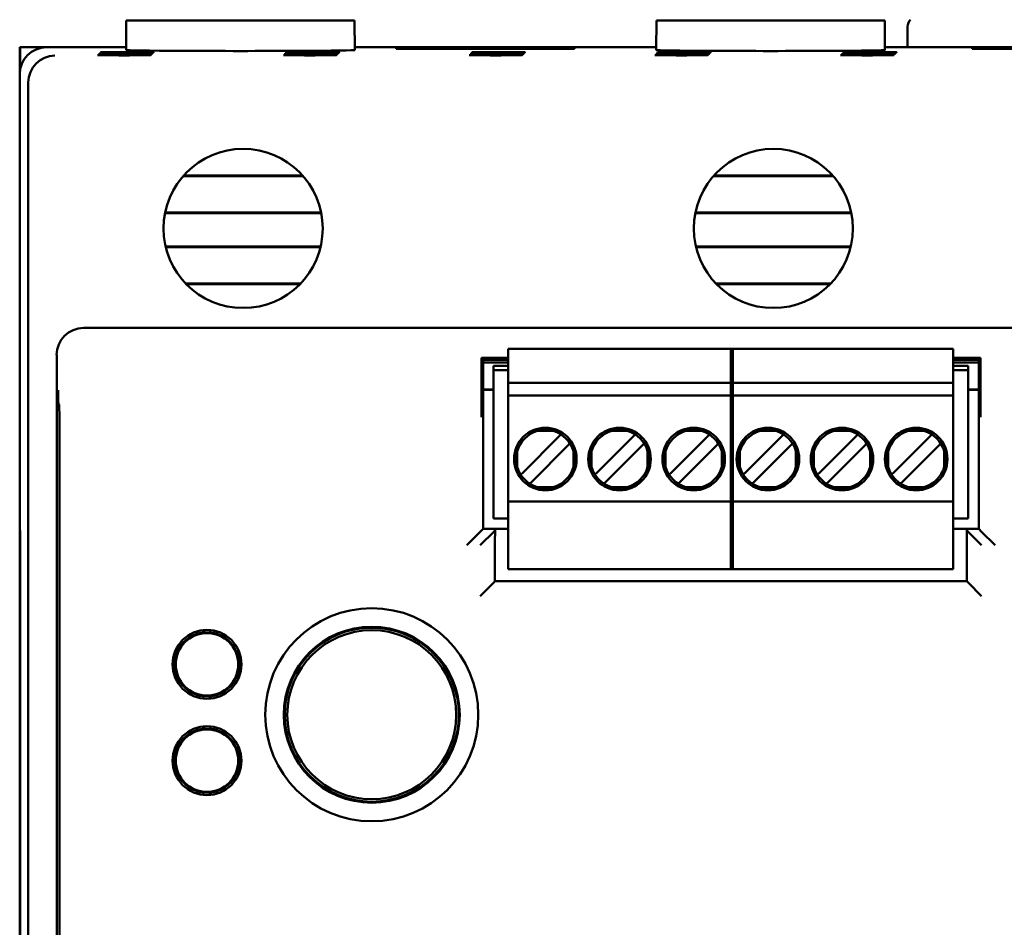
# Model space of a CAD drawing. Header units: inches. Extents: x 1.8 to 24, y 1.2 to 18.
# Tile 4 of 15: x 9.3 to 11.2, y 9.6 to 11.3. Entities that reach past the tile are written whole.
import ezdxf

# ---------------------------------------------------------------- set-up
doc = ezdxf.new("R2010")
doc.units = ezdxf.units.IN
doc.header["$LTSCALE"] = 0.8
doc.header["$MEASUREMENT"] = 0
doc.layers.add('Visible (ANSI)', color=7, linetype='Continuous', lineweight=50)

msp = doc.modelspace()

# ---------------------------------------------------------------- linework, layer by layer
at = {"layer": 'Visible (ANSI)'}
for p, q in [((9.5427, 11.3286), (9.5422, 11.2736)), ((9.5427, 11.3286), (9.9667, 11.3286)), ((9.9667, 11.3286), (9.9671, 11.2736)), ((10.5277, 11.3286), (10.5272, 11.2736)), ((10.5277, 11.3286), (10.9517, 11.3286)), ((10.9517, 11.3286), (10.9521, 11.2736)), ((10.9942, 11.3167), (10.9942, 11.2786)), ((9.3447, 11.2786), (9.3453, 11.2786)), ((9.3447, 11.2786), (9.3447, 11.2286)), ((9.3453, 11.2365), (9.3453, 11.2786)), ((9.3453, 11.2786), (9.3947, 11.2786)), ((9.5422, 11.2786), (9.3947, 11.2786)), ((10.5272, 11.2786), (9.9671, 11.2786)), ((10.0441, 11.2771), (10.0442, 11.2759)), ((10.0441, 11.2759), (10.0441, 11.2771)), ((10.0441, 11.2771), (10.3752, 11.2771)), ((10.3752, 11.2759), (10.0441, 11.2759)), ((10.3752, 11.2771), (10.3752, 11.2759)), ((10.3752, 11.2771), (10.3752, 11.2759)), ((11.5122, 11.2786), (10.9521, 11.2786)), ((11.1141, 11.2771), (11.4452, 11.2771)), ((11.1141, 11.2771), (11.1142, 11.2759)), ((11.1141, 11.2759), (11.1141, 11.2771)), ((11.4452, 11.2759), (11.1141, 11.2759)), ((9.3447, 11.2286), (9.3447, 10.4086)), ((9.3605, 7.8444), (9.3605, 11.2128)), ((9.8713, 11.039), (9.6481, 11.039)), ((9.8699, 11.0406), (9.6495, 11.0406)), ((10.8563, 11.039), (10.6331, 11.039)), ((10.8549, 11.0406), (10.6345, 11.0406)), ((9.6146, 10.9704), (9.9047, 10.9704)), ((9.6149, 10.972), (9.9044, 10.972)), ((10.5996, 10.9704), (10.8897, 10.9704)), ((10.5999, 10.972), (10.8894, 10.972)), ((9.9036, 10.9086), (9.6157, 10.9086)), ((9.9032, 10.907), (9.6161, 10.907)), ((10.8886, 10.9086), (10.6007, 10.9086)), ((10.8882, 10.907), (10.6011, 10.907)), ((9.6528, 10.8399), (9.8665, 10.8399)), ((9.6544, 10.8383), (9.8649, 10.8383)), ((10.6378, 10.8399), (10.8515, 10.8399)), ((10.6394, 10.8383), (10.8499, 10.8383)), ((12.026, 10.7571), (9.4634, 10.7571)), ((9.4134, 10.7071), (9.4134, 8.3501)), ((10.2523, 10.7014), (10.2025, 10.7014)), ((10.2054, 10.6979), (10.2025, 10.7014)), ((10.2025, 10.7014), (10.2025, 10.6345)), ((10.2523, 10.7104), (10.2523, 10.7183)), ((10.2523, 10.7183), (10.6696, 10.7183)), ((10.2523, 10.6553), (10.2523, 10.7104)), ((10.6657, 10.7104), (10.6657, 10.7183)), ((10.6657, 10.7183), (11.079, 10.7183)), ((10.6657, 10.7104), (10.6657, 10.6553)), ((10.6696, 10.7183), (10.6696, 10.7104)), ((10.6696, 10.6553), (10.6696, 10.7104)), ((11.079, 10.7183), (11.079, 10.7104)), ((11.079, 10.7104), (11.079, 10.6553)), ((11.1293, 10.7014), (11.079, 10.7014)), ((11.1293, 10.7014), (11.1264, 10.6979)), ((11.1293, 10.6345), (11.1293, 10.7014)), ((10.2523, 10.6979), (10.2054, 10.6979)), ((10.2054, 10.3838), (10.2054, 10.6979)), ((10.2523, 10.6932), (10.2054, 10.6932)), ((10.2523, 10.693), (10.2054, 10.693)), ((10.2247, 10.6789), (10.2247, 10.6868)), ((10.2523, 10.6868), (10.2247, 10.6868)), ((11.1264, 10.6979), (11.079, 10.6979)), ((11.1264, 10.6932), (11.079, 10.6932)), ((11.1264, 10.693), (11.079, 10.693)), ((11.1066, 10.6868), (11.079, 10.6868)), ((11.1066, 10.6868), (11.1066, 10.6789)), ((11.1264, 10.6979), (11.1264, 10.3838)), ((10.2247, 10.4034), (10.2247, 10.6789)), ((10.2247, 10.6789), (10.2523, 10.6789)), ((11.079, 10.6789), (11.1066, 10.6789)), ((11.1066, 10.4034), (11.1066, 10.6789)), ((10.2523, 10.6553), (10.2523, 10.6317)), ((10.6696, 10.6553), (10.2523, 10.6553)), ((10.6657, 10.6553), (10.6657, 10.6317)), ((11.079, 10.6553), (10.6657, 10.6553)), ((10.6696, 10.6317), (10.6696, 10.6553)), ((11.079, 10.6317), (11.079, 10.6553)), ((10.2054, 10.643), (10.2247, 10.643)), ((10.2247, 10.642), (10.2054, 10.642)), ((10.2523, 10.6238), (10.2523, 10.6317)), ((10.6696, 10.6317), (10.2523, 10.6317)), ((10.6657, 10.6238), (10.6657, 10.6317)), ((11.079, 10.6317), (10.6657, 10.6317)), ((10.6696, 10.6317), (10.6696, 10.6238)), ((11.079, 10.6317), (11.079, 10.6238)), ((11.1066, 10.643), (11.1264, 10.643)), ((11.1264, 10.642), (11.1066, 10.642)), ((9.4179, 10.6151), (9.4165, 10.6164)), ((10.2523, 10.4427), (10.2523, 10.6238)), ((10.6657, 10.6238), (10.6657, 10.4427)), ((10.6696, 10.4427), (10.6696, 10.6238)), ((11.079, 10.6238), (11.079, 10.4427)), ((10.3459, 10.555), (10.2798, 10.4889)), ((10.3357, 10.5658), (10.3066, 10.5658)), ((10.3502, 10.5593), (10.3459, 10.555)), ((10.4837, 10.555), (10.4175, 10.4889)), ((10.4735, 10.5658), (10.4444, 10.5658)), ((10.488, 10.5593), (10.4837, 10.555)), ((10.6215, 10.555), (10.5553, 10.4889)), ((10.6113, 10.5658), (10.5822, 10.5658)), ((10.6258, 10.5593), (10.6215, 10.555)), ((10.7593, 10.555), (10.6931, 10.4889)), ((10.7491, 10.5658), (10.72, 10.5658)), ((10.7636, 10.5593), (10.7593, 10.555)), ((10.8971, 10.555), (10.8309, 10.4889)), ((10.8869, 10.5658), (10.8578, 10.5658)), ((10.9014, 10.5593), (10.8971, 10.555)), ((11.0349, 10.555), (10.9687, 10.4889)), ((11.0247, 10.5658), (10.9956, 10.5658)), ((11.0391, 10.5593), (11.0349, 10.555)), ((10.2965, 10.4722), (10.3626, 10.5383)), ((10.3669, 10.5426), (10.3626, 10.5383)), ((10.4343, 10.4722), (10.5004, 10.5383)), ((10.5047, 10.5426), (10.5004, 10.5383)), ((10.572, 10.4722), (10.6382, 10.5383)), ((10.6425, 10.5426), (10.6382, 10.5383)), ((10.7098, 10.4722), (10.776, 10.5383)), ((10.7803, 10.5426), (10.776, 10.5383)), ((10.8476, 10.4722), (10.9138, 10.5383)), ((10.9181, 10.5426), (10.9138, 10.5383)), ((10.9854, 10.4722), (11.0516, 10.5383)), ((11.0559, 10.5426), (11.0516, 10.5383)), ((10.269, 10.5281), (10.269, 10.4991)), ((10.3733, 10.4991), (10.3733, 10.5281)), ((10.4068, 10.5281), (10.4068, 10.4991)), ((10.5111, 10.4991), (10.5111, 10.5281)), ((10.5446, 10.5281), (10.5446, 10.4991)), ((10.6489, 10.4991), (10.6489, 10.5281)), ((10.6824, 10.5281), (10.6824, 10.4991)), ((10.7867, 10.4991), (10.7867, 10.5281)), ((10.8202, 10.5281), (10.8202, 10.4991)), ((10.9245, 10.4991), (10.9245, 10.5281)), ((10.958, 10.5281), (10.958, 10.4991)), ((11.0623, 10.4991), (11.0623, 10.5281)), ((9.4189, 8.4296), (9.4189, 10.4901)), ((10.2798, 10.4889), (10.2755, 10.4846)), ((10.4175, 10.4889), (10.4133, 10.4846)), ((10.5553, 10.4889), (10.5511, 10.4846)), ((10.6931, 10.4889), (10.6888, 10.4846)), ((10.8309, 10.4889), (10.8266, 10.4846)), ((10.9687, 10.4889), (10.9644, 10.4846)), ((10.2965, 10.4722), (10.2922, 10.4679)), ((10.4343, 10.4722), (10.43, 10.4679)), ((10.572, 10.4722), (10.5678, 10.4679)), ((10.7098, 10.4722), (10.7056, 10.4679)), ((10.8476, 10.4722), (10.8433, 10.4679)), ((10.9854, 10.4722), (10.9811, 10.4679)), ((10.3357, 10.4614), (10.3066, 10.4614)), ((10.4735, 10.4614), (10.4444, 10.4614)), ((10.6113, 10.4614), (10.5822, 10.4614)), ((10.7491, 10.4614), (10.72, 10.4614)), ((10.8869, 10.4614), (10.8578, 10.4614)), ((11.0247, 10.4614), (10.9956, 10.4614)), ((10.2523, 10.4349), (10.2523, 10.4427)), ((10.2523, 10.3167), (10.2523, 10.4349)), ((10.2523, 10.4349), (10.6696, 10.4349)), ((10.6657, 10.4349), (10.6657, 10.4427)), ((10.6657, 10.4349), (10.6657, 10.3167)), ((10.6657, 10.4349), (11.079, 10.4349)), ((10.6696, 10.4427), (10.6696, 10.4349)), ((10.6696, 10.3167), (10.6696, 10.4349)), ((11.079, 10.4427), (11.079, 10.4349)), ((11.079, 10.4349), (11.079, 10.3167)), ((9.3447, 10.4086), (9.3451, 10.4081)), ((9.3447, 10.4086), (9.3447, 10.4036)), ((9.3451, 10.4081), (9.3456, 10.3548)), ((9.3447, 10.4036), (9.3447, 8.6536)), ((9.3452, 10.4036), (9.3447, 10.4036)), ((9.3447, 10.4036), (9.3451, 10.4032)), ((9.3451, 10.4032), (9.3455, 10.3527)), ((9.3452, 10.4032), (9.3451, 10.4032)), ((10.2247, 10.4034), (10.2523, 10.4034)), ((11.079, 10.4034), (11.1066, 10.4034)), ((10.2002, 10.3786), (10.1752, 10.3536)), ((10.2002, 10.3786), (10.2054, 10.3838)), ((10.2252, 10.3786), (10.2002, 10.3536)), ((10.2523, 10.3838), (10.2054, 10.3838)), ((10.2252, 10.3786), (10.2278, 10.3812)), ((11.1264, 10.3838), (11.079, 10.3838)), ((11.1041, 10.3812), (11.1066, 10.3786)), ((11.1066, 10.3786), (11.1316, 10.3536)), ((11.1316, 10.3786), (11.1264, 10.3838)), ((11.1316, 10.3786), (11.1566, 10.3536)), ((9.3456, 10.3548), (9.3456, 8.7024)), ((10.2275, 10.3562), (10.2275, 10.2865)), ((11.1043, 10.2865), (11.1043, 10.3562)), ((9.3455, 8.7045), (9.3455, 10.3527)), ((9.3455, 10.3527), (9.3456, 10.3527)), ((10.2523, 10.3089), (10.2523, 10.3167)), ((10.6657, 10.3089), (10.6657, 10.3167)), ((10.6696, 10.3167), (10.6696, 10.3089)), ((11.079, 10.3167), (11.079, 10.3089)), ((10.2523, 10.3089), (10.6696, 10.3089)), ((10.6657, 10.3089), (11.079, 10.3089)), ((10.2252, 10.2841), (10.2002, 10.2591)), ((10.2252, 10.2841), (10.2275, 10.2865)), ((10.2275, 10.2865), (11.1043, 10.2865)), ((11.1066, 10.2841), (11.1043, 10.2865)), ((11.1066, 10.2841), (11.1316, 10.2591)), ((9.6872, 10.1914), (9.6873, 10.196)), ((9.6932, 10.1913), (9.6872, 10.1914)), ((9.6872, 10.1911), (9.6872, 10.1914)), ((9.6992, 10.1912), (9.6932, 10.1913)), ((9.6993, 10.1959), (9.6992, 10.1912)), ((9.6992, 10.1912), (9.6992, 10.1909)), ((9.6408, 10.1699), (9.6448, 10.1675)), ((9.6387, 10.1572), (9.6347, 10.1596)), ((9.6417, 10.1624), (9.6387, 10.1572)), ((9.6389, 10.157), (9.6387, 10.1572)), ((9.6448, 10.1675), (9.6417, 10.1624)), ((9.6448, 10.1675), (9.6451, 10.1674)), ((9.7408, 10.1663), (9.7411, 10.1664)), ((9.7411, 10.1664), (9.7452, 10.1687)), ((9.744, 10.1612), (9.7411, 10.1664)), ((9.747, 10.156), (9.744, 10.1612)), ((9.747, 10.156), (9.7467, 10.1558)), ((9.751, 10.1582), (9.747, 10.156)), ((9.6341, 10.1062), (9.6381, 10.1085)), ((9.6381, 10.1085), (9.6384, 10.1087)), ((9.6381, 10.1085), (9.6411, 10.1033)), ((9.644, 10.0981), (9.64, 10.0958)), ((9.6411, 10.1033), (9.644, 10.0981)), ((9.6443, 10.0982), (9.644, 10.0981)), ((9.7403, 10.097), (9.7401, 10.0971)), ((9.7403, 10.097), (9.7434, 10.1021)), ((9.7443, 10.0946), (9.7403, 10.097)), ((9.7434, 10.1021), (9.7464, 10.1073)), ((9.7462, 10.1074), (9.7464, 10.1073)), ((9.7464, 10.1073), (9.7504, 10.1049)), ((9.6858, 10.0686), (9.6859, 10.0732)), ((9.6859, 10.0732), (9.6859, 10.0735)), ((9.6859, 10.0732), (9.6919, 10.0732)), ((9.6919, 10.0732), (9.6979, 10.0731)), ((9.6979, 10.0731), (9.6978, 10.0685)), ((9.6979, 10.0734), (9.6979, 10.0731)), ((9.6872, 10.0124), (9.6873, 10.017)), ((9.6932, 10.0123), (9.6872, 10.0124)), ((9.6872, 10.0121), (9.6872, 10.0124)), ((9.6992, 10.0122), (9.6932, 10.0123)), ((9.6993, 10.0169), (9.6992, 10.0122)), ((9.6992, 10.0122), (9.6992, 10.0119)), ((9.6408, 9.9909), (9.6448, 9.9885)), ((9.6448, 9.9885), (9.6417, 9.9834)), ((9.6448, 9.9885), (9.6451, 9.9884)), ((9.7408, 9.9873), (9.7411, 9.9874)), ((9.7411, 9.9874), (9.7452, 9.9897)), ((9.744, 9.9822), (9.7411, 9.9874)), ((9.6387, 9.9782), (9.6347, 9.9806)), ((9.6417, 9.9834), (9.6387, 9.9782)), ((9.6389, 9.978), (9.6387, 9.9782)), ((9.747, 9.977), (9.744, 9.9822)), ((9.747, 9.977), (9.7467, 9.9768)), ((9.751, 9.9792), (9.747, 9.977)), ((9.6341, 9.9272), (9.6381, 9.9295)), ((9.6381, 9.9295), (9.6384, 9.9297)), ((9.6381, 9.9295), (9.6411, 9.9243)), ((9.644, 9.9191), (9.64, 9.9168)), ((9.6411, 9.9243), (9.644, 9.9191)), ((9.6443, 9.9192), (9.644, 9.9191)), ((9.7403, 9.918), (9.7401, 9.9181)), ((9.7403, 9.918), (9.7434, 9.9231)), ((9.7443, 9.9156), (9.7403, 9.918)), ((9.7434, 9.9231), (9.7464, 9.9283)), ((9.7462, 9.9284), (9.7464, 9.9283)), ((9.7464, 9.9283), (9.7504, 9.9259)), ((9.6858, 9.8896), (9.6859, 9.8942)), ((9.6859, 9.8942), (9.6859, 9.8945)), ((9.6859, 9.8942), (9.6919, 9.8942)), ((9.6919, 9.8942), (9.6979, 9.8941)), ((9.6979, 9.8941), (9.6978, 9.8895)), ((9.6979, 9.8944), (9.6979, 9.8941))]:
    msp.add_line(p, q, dxfattribs=at)
for centre, radius in [((9.7597, 10.9421), 0.1478), ((10.7447, 10.9421), 0.1478), ((10.3212, 10.5136), 0.0581), ((10.459, 10.5136), 0.0581), ((10.5968, 10.5136), 0.0581), ((10.7346, 10.5136), 0.0581), ((10.8723, 10.5136), 0.0581), ((11.0101, 10.5136), 0.0581), ((9.9987, 10.0386), 0.1979), ((9.6926, 10.1322), 0.064), ((9.6926, 10.1322), 0.058), ((9.9987, 10.0386), 0.1635), ((9.9987, 10.0386), 0.1625), ((9.9987, 10.0386), 0.1617), ((9.9987, 10.0386), 0.157), ((9.6926, 9.9532), 0.064), ((9.6926, 9.9532), 0.058)]:
    msp.add_circle(centre, radius, dxfattribs=at)
for centre, radius, start, end in [((11.0142, 11.3167), 0.02, 138.4591, 180), ((10.3212, 10.5136), 0.0541, 105.4987, 164.5013), ((10.3212, 10.5136), 0.0541, 15.4987, 74.5013), ((10.459, 10.5136), 0.0541, 105.4987, 164.5013), ((10.459, 10.5136), 0.0541, 15.4987, 74.5013), ((10.5968, 10.5136), 0.0541, 105.4987, 164.5013), ((10.5968, 10.5136), 0.0541, 15.4987, 74.5013), ((10.7346, 10.5136), 0.0541, 105.4987, 164.5013), ((10.7346, 10.5136), 0.0541, 15.4987, 74.5013), ((10.8723, 10.5136), 0.0541, 105.4987, 164.5013), ((10.8723, 10.5136), 0.0541, 15.4987, 74.5013), ((11.0101, 10.5136), 0.0541, 105.4987, 164.5013), ((11.0101, 10.5136), 0.0541, 15.4987, 74.5013), ((10.3212, 10.5136), 0.0541, 195.4987, 254.5013), ((10.3212, 10.5136), 0.0541, 285.4987, 344.5013), ((10.459, 10.5136), 0.0541, 195.4987, 254.5013), ((10.459, 10.5136), 0.0541, 285.4987, 344.5013), ((10.5968, 10.5136), 0.0541, 195.4987, 254.5013), ((10.5968, 10.5136), 0.0541, 285.4987, 344.5013), ((10.7346, 10.5136), 0.0541, 195.4987, 254.5013), ((10.7346, 10.5136), 0.0541, 285.4987, 344.5013), ((10.8723, 10.5136), 0.0541, 195.4987, 254.5013), ((10.8723, 10.5136), 0.0541, 285.4987, 344.5013), ((11.0101, 10.5136), 0.0541, 195.4987, 254.5013), ((11.0101, 10.5136), 0.0541, 285.4987, 344.5013), ((9.6926, 10.1322), 0.0598, 95.1139, 143.5935), ((9.6926, 10.1322), 0.0591, 89.3537, 95.1828), ((9.6926, 10.1322), 0.0591, 83.5245, 89.3537), ((9.6926, 10.1322), 0.0598, 35.1139, 83.5935), ((9.6926, 10.1322), 0.0598, 155.1139, 203.5935), ((9.6926, 10.1322), 0.0591, 149.3537, 155.1828), ((9.6926, 10.1322), 0.0591, 143.5245, 149.3537), ((9.6926, 10.1322), 0.0591, 29.3537, 35.1828), ((9.6926, 10.1322), 0.0591, 23.5245, 29.3537), ((9.6926, 10.1322), 0.0598, 335.1139, 23.5935), ((9.6926, 10.1322), 0.0591, 203.5245, 209.3537), ((9.6926, 10.1322), 0.0591, 209.3537, 215.1828), ((9.6926, 10.1322), 0.0598, 215.1139, 263.5935), ((9.6926, 10.1322), 0.0598, 275.1139, 323.5935), ((9.6926, 10.1322), 0.0591, 323.5245, 329.3537), ((9.6926, 10.1322), 0.0591, 329.3537, 335.1828), ((9.6926, 10.1322), 0.0591, 263.5245, 269.3537), ((9.6926, 10.1322), 0.0591, 269.3537, 275.1828), ((9.6926, 9.9532), 0.0598, 95.1139, 143.5935), ((9.6926, 9.9532), 0.0591, 89.3537, 95.1828), ((9.6926, 9.9532), 0.0591, 83.5245, 89.3537), ((9.6926, 9.9532), 0.0598, 35.1139, 83.5935), ((9.6926, 9.9532), 0.0591, 143.5245, 149.3537), ((9.6926, 9.9532), 0.0591, 29.3537, 35.1828), ((9.6926, 9.9532), 0.0598, 155.1139, 203.5935), ((9.6926, 9.9532), 0.0591, 149.3537, 155.1828), ((9.6926, 9.9532), 0.0591, 23.5245, 29.3537), ((9.6926, 9.9532), 0.0598, 335.1139, 23.5935), ((9.6926, 9.9532), 0.0591, 203.5245, 209.3537), ((9.6926, 9.9532), 0.0591, 209.3537, 215.1828), ((9.6926, 9.9532), 0.0598, 215.1139, 263.5935), ((9.6926, 9.9532), 0.0598, 275.1139, 323.5935), ((9.6926, 9.9532), 0.0591, 323.5245, 329.3537), ((9.6926, 9.9532), 0.0591, 329.3537, 335.1828), ((9.6926, 9.9532), 0.0591, 263.5245, 269.3537), ((9.6926, 9.9532), 0.0591, 269.3537, 275.1828)]:
    msp.add_arc(centre, radius, start, end, dxfattribs=at)
for centre, major_axis, ratio, start_param, end_param in [((9.3947, 11.2286), (-0.0354, 0.0354), 0.999924, 5.497825, 7.068545), ((9.7547, 11.2736), (-0.2125, 0), 0.008727, 6.28311, 9.424855), ((10.7397, 11.2736), (-0.2125, 0), 0.008727, 6.283109, 9.424854), ((9.41, 11.2132), (-0.0192, -0.0463), 0.987735, 3.538674, 5.100744), ((9.4105, 11.2128), (-0.0354, 0.0354), 0.999924, 0.77671, 0.78536), ((9.4634, 10.7071), (-0.0354, 0.0354), 0.999924, 5.497825, 7.068545), ((9.4178, 10.4901), (0, -0.125), 0.008727, 1.570796, 3.132866), ((10.2278, 10.3562), (0, 0.025), 0.008727, 0.008727, 1.570796), ((11.104, 10.3562), (0, -0.025), 0.008727, 1.570796, 3.132866)]:
    msp.add_ellipse(centre, major_axis=major_axis, ratio=ratio, start_param=start_param, end_param=end_param, dxfattribs=at)
for centre in [(9.5423, 11.2676), (9.5441, 11.2693), (9.8873, 11.2676), (9.8891, 11.2693), (10.2323, 11.2676), (10.2341, 11.2693), (10.5773, 11.2676), (10.5791, 11.2693), (10.9223, 11.2676), (10.9241, 11.2693), (9.5389, 11.2641), (9.5406, 11.2658), (9.8839, 11.2641), (9.8856, 11.2658), (10.2289, 11.2641), (10.2306, 11.2658), (10.5739, 11.2641), (10.5756, 11.2658), (10.9189, 11.2641), (10.9206, 11.2658)]:
    msp.add_ellipse(centre, major_axis=(-0.0494, 0), ratio=0.008727, dxfattribs=at)
for points, knots in [([(9.4161, 10.6418), (9.4161, 10.6417), (9.4161, 10.6417), (9.4162, 10.6367), (9.4162, 10.6317), (9.4163, 10.6242), (9.4164, 10.6211), (9.4164, 10.6172), (9.4165, 10.6164), (9.4165, 10.6164)], [-0.000493, -0.000493, -0.000493, -0.000493, 0, 0, 0.0531307, 0.0531307, 0.0915083, 0.0915083, 0.1243596, 0.1243596, 0.1243596, 0.1243596]), ([(10.2023, 10.5914), (10.2023, 10.5914), (10.2023, 10.5914), (10.2024, 10.5964), (10.2024, 10.6013), (10.2025, 10.6109), (10.2025, 10.6157), (10.2025, 10.6261), (10.2025, 10.6305), (10.2025, 10.6345)], [-0.0004931, -0.0004931, -0.0004931, -0.0004931, 0, 0, 0.0525081, 0.0525081, 0.0905823, 0.0905823, 0.1233852, 0.1233852, 0.1233852, 0.1233852]), ([(11.1293, 10.6345), (11.1293, 10.6305), (11.1293, 10.6261), (11.1293, 10.6157), (11.1293, 10.6109), (11.1294, 10.6013), (11.1294, 10.5964), (11.1295, 10.5914), (11.1295, 10.5914), (11.1295, 10.5914)], [0, 0, 0, 0, 0.0304487, 0.0304487, 0.0657904, 0.0657904, 0.1145302, 0.1145302, 0.1149879, 0.1149879, 0.1149879, 0.1149879]), ([(10.3066, 10.5658), (10.3069, 10.5658), (10.3072, 10.5659), (10.312, 10.5673), (10.3166, 10.5684), (10.3212, 10.5684), (10.3257, 10.5684), (10.3303, 10.5673), (10.3352, 10.5659), (10.3354, 10.5658), (10.3357, 10.5658)], [-0.03682745, -0.03682745, -0.03682745, -0.03682745, -0.03477651, -0.03477651, 0, 0, 0, 0.03477651, 0.03477651, 0.03682745, 0.03682745, 0.03682745, 0.03682745]), ([(10.4444, 10.5658), (10.4447, 10.5658), (10.445, 10.5659), (10.4498, 10.5673), (10.4544, 10.5684), (10.459, 10.5684), (10.4635, 10.5684), (10.4681, 10.5673), (10.473, 10.5659), (10.4732, 10.5658), (10.4735, 10.5658)], [-0.03682745, -0.03682745, -0.03682745, -0.03682745, -0.03477651, -0.03477651, 0, 0, 0, 0.03477651, 0.03477651, 0.03682745, 0.03682745, 0.03682745, 0.03682745]), ([(10.5822, 10.5658), (10.5825, 10.5658), (10.5828, 10.5659), (10.5876, 10.5673), (10.5922, 10.5684), (10.5968, 10.5684), (10.6013, 10.5684), (10.6059, 10.5673), (10.6108, 10.5659), (10.611, 10.5658), (10.6113, 10.5658)], [-0.03682745, -0.03682745, -0.03682745, -0.03682745, -0.03477651, -0.03477651, 0, 0, 0, 0.03477651, 0.03477651, 0.03682745, 0.03682745, 0.03682745, 0.03682745]), ([(10.72, 10.5658), (10.7203, 10.5658), (10.7206, 10.5659), (10.7254, 10.5673), (10.73, 10.5684), (10.7346, 10.5684), (10.7391, 10.5684), (10.7437, 10.5673), (10.7485, 10.5659), (10.7488, 10.5658), (10.7491, 10.5658)], [-0.03682745, -0.03682745, -0.03682745, -0.03682745, -0.03477651, -0.03477651, 0, 0, 0, 0.03477651, 0.03477651, 0.03682745, 0.03682745, 0.03682745, 0.03682745]), ([(10.8578, 10.5658), (10.8581, 10.5658), (10.8584, 10.5659), (10.8632, 10.5673), (10.8678, 10.5684), (10.8723, 10.5684), (10.8769, 10.5684), (10.8815, 10.5673), (10.8863, 10.5659), (10.8866, 10.5658), (10.8869, 10.5658)], [-0.03682745, -0.03682745, -0.03682745, -0.03682745, -0.03477651, -0.03477651, 0, 0, 0, 0.03477651, 0.03477651, 0.03682745, 0.03682745, 0.03682745, 0.03682745]), ([(10.9956, 10.5658), (10.9959, 10.5658), (10.9962, 10.5659), (11.001, 10.5673), (11.0056, 10.5684), (11.0101, 10.5684), (11.0147, 10.5684), (11.0193, 10.5673), (11.0241, 10.5659), (11.0244, 10.5658), (11.0247, 10.5658)], [-0.03682745, -0.03682745, -0.03682745, -0.03682745, -0.03477651, -0.03477651, 0, 0, 0, 0.03477651, 0.03477651, 0.03682745, 0.03682745, 0.03682745, 0.03682745]), ([(10.269, 10.4991), (10.2687, 10.5002), (10.2684, 10.5013), (10.2681, 10.5023), (10.2678, 10.5033), (10.2676, 10.5043), (10.2674, 10.5052), (10.2672, 10.5062), (10.267, 10.5071), (10.2668, 10.5079), (10.2667, 10.5088), (10.2666, 10.5096), (10.2665, 10.5103), (10.2664, 10.5111), (10.2664, 10.5118), (10.2663, 10.5125), (10.2663, 10.5132), (10.2663, 10.5139), (10.2663, 10.5146), (10.2664, 10.5154), (10.2664, 10.5161), (10.2665, 10.5168), (10.2666, 10.5176), (10.2667, 10.5184), (10.2668, 10.5193), (10.267, 10.5201), (10.2672, 10.521), (10.2674, 10.522), (10.2676, 10.5229), (10.2678, 10.5239), (10.2681, 10.5249), (10.2684, 10.5259), (10.2687, 10.527), (10.269, 10.5281)], [0, 0, 0, 0, 0.090909, 0.090909, 0.090909, 0.181818, 0.181818, 0.181818, 0.272727, 0.272727, 0.272727, 0.363636, 0.363636, 0.363636, 0.454545, 0.454545, 0.454545, 0.545455, 0.545455, 0.545455, 0.636364, 0.636364, 0.636364, 0.727273, 0.727273, 0.727273, 0.818182, 0.818182, 0.818182, 0.909091, 0.909091, 0.909091, 1, 1, 1, 1]), ([(10.3733, 10.5281), (10.3737, 10.527), (10.374, 10.5259), (10.3742, 10.5249), (10.3745, 10.5239), (10.3748, 10.5229), (10.375, 10.522), (10.3752, 10.521), (10.3754, 10.5201), (10.3755, 10.5193), (10.3756, 10.5184), (10.3758, 10.5176), (10.3758, 10.5168), (10.3759, 10.5161), (10.376, 10.5154), (10.376, 10.5146), (10.376, 10.5139), (10.376, 10.5132), (10.376, 10.5125), (10.376, 10.5118), (10.3759, 10.5111), (10.3758, 10.5103), (10.3758, 10.5096), (10.3756, 10.5088), (10.3755, 10.5079), (10.3754, 10.5071), (10.3752, 10.5062), (10.375, 10.5052), (10.3748, 10.5043), (10.3745, 10.5033), (10.3742, 10.5023), (10.374, 10.5013), (10.3737, 10.5002), (10.3733, 10.4991)], [0, 0, 0, 0, 0.090909, 0.090909, 0.090909, 0.181818, 0.181818, 0.181818, 0.272727, 0.272727, 0.272727, 0.363636, 0.363636, 0.363636, 0.454545, 0.454545, 0.454545, 0.545455, 0.545455, 0.545455, 0.636364, 0.636364, 0.636364, 0.727273, 0.727273, 0.727273, 0.818182, 0.818182, 0.818182, 0.909091, 0.909091, 0.909091, 1, 1, 1, 1]), ([(10.4068, 10.4991), (10.4065, 10.5002), (10.4062, 10.5013), (10.4059, 10.5023), (10.4056, 10.5033), (10.4054, 10.5043), (10.4052, 10.5052), (10.405, 10.5062), (10.4048, 10.5071), (10.4046, 10.5079), (10.4045, 10.5088), (10.4044, 10.5096), (10.4043, 10.5103), (10.4042, 10.5111), (10.4042, 10.5118), (10.4041, 10.5125), (10.4041, 10.5132), (10.4041, 10.5139), (10.4041, 10.5146), (10.4042, 10.5154), (10.4042, 10.5161), (10.4043, 10.5168), (10.4044, 10.5176), (10.4045, 10.5184), (10.4046, 10.5193), (10.4048, 10.5201), (10.405, 10.521), (10.4052, 10.522), (10.4054, 10.5229), (10.4056, 10.5239), (10.4059, 10.5249), (10.4062, 10.5259), (10.4065, 10.527), (10.4068, 10.5281)], [0, 0, 0, 0, 0.090909, 0.090909, 0.090909, 0.181818, 0.181818, 0.181818, 0.272727, 0.272727, 0.272727, 0.363636, 0.363636, 0.363636, 0.454545, 0.454545, 0.454545, 0.545455, 0.545455, 0.545455, 0.636364, 0.636364, 0.636364, 0.727273, 0.727273, 0.727273, 0.818182, 0.818182, 0.818182, 0.909091, 0.909091, 0.909091, 1, 1, 1, 1]), ([(10.5111, 10.5281), (10.5115, 10.527), (10.5118, 10.5259), (10.512, 10.5249), (10.5123, 10.5239), (10.5126, 10.5229), (10.5128, 10.522), (10.513, 10.521), (10.5132, 10.5201), (10.5133, 10.5193), (10.5134, 10.5184), (10.5136, 10.5176), (10.5136, 10.5168), (10.5137, 10.5161), (10.5138, 10.5154), (10.5138, 10.5146), (10.5138, 10.5139), (10.5138, 10.5132), (10.5138, 10.5125), (10.5138, 10.5118), (10.5137, 10.5111), (10.5136, 10.5103), (10.5136, 10.5096), (10.5134, 10.5088), (10.5133, 10.5079), (10.5132, 10.5071), (10.513, 10.5062), (10.5128, 10.5052), (10.5126, 10.5043), (10.5123, 10.5033), (10.512, 10.5023), (10.5118, 10.5013), (10.5115, 10.5002), (10.5111, 10.4991)], [0, 0, 0, 0, 0.090909, 0.090909, 0.090909, 0.181818, 0.181818, 0.181818, 0.272727, 0.272727, 0.272727, 0.363636, 0.363636, 0.363636, 0.454545, 0.454545, 0.454545, 0.545455, 0.545455, 0.545455, 0.636364, 0.636364, 0.636364, 0.727273, 0.727273, 0.727273, 0.818182, 0.818182, 0.818182, 0.909091, 0.909091, 0.909091, 1, 1, 1, 1]), ([(10.5446, 10.4991), (10.5443, 10.5002), (10.544, 10.5013), (10.5437, 10.5023), (10.5434, 10.5033), (10.5432, 10.5043), (10.543, 10.5052), (10.5427, 10.5062), (10.5426, 10.5071), (10.5424, 10.5079), (10.5423, 10.5088), (10.5422, 10.5096), (10.5421, 10.5103), (10.542, 10.5111), (10.542, 10.5118), (10.5419, 10.5125), (10.5419, 10.5132), (10.5419, 10.5139), (10.5419, 10.5146), (10.542, 10.5154), (10.542, 10.5161), (10.5421, 10.5168), (10.5422, 10.5176), (10.5423, 10.5184), (10.5424, 10.5193), (10.5426, 10.5201), (10.5427, 10.521), (10.543, 10.522), (10.5432, 10.5229), (10.5434, 10.5239), (10.5437, 10.5249), (10.544, 10.5259), (10.5443, 10.527), (10.5446, 10.5281)], [0, 0, 0, 0, 0.090909, 0.090909, 0.090909, 0.181818, 0.181818, 0.181818, 0.272727, 0.272727, 0.272727, 0.363636, 0.363636, 0.363636, 0.454545, 0.454545, 0.454545, 0.545455, 0.545455, 0.545455, 0.636364, 0.636364, 0.636364, 0.727273, 0.727273, 0.727273, 0.818182, 0.818182, 0.818182, 0.909091, 0.909091, 0.909091, 1, 1, 1, 1]), ([(10.6489, 10.5281), (10.6493, 10.527), (10.6496, 10.5259), (10.6498, 10.5249), (10.6501, 10.5239), (10.6504, 10.5229), (10.6506, 10.522), (10.6508, 10.521), (10.6509, 10.5201), (10.6511, 10.5193), (10.6512, 10.5184), (10.6514, 10.5176), (10.6514, 10.5168), (10.6515, 10.5161), (10.6516, 10.5154), (10.6516, 10.5146), (10.6516, 10.5139), (10.6516, 10.5132), (10.6516, 10.5125), (10.6516, 10.5118), (10.6515, 10.5111), (10.6514, 10.5103), (10.6514, 10.5096), (10.6512, 10.5088), (10.6511, 10.5079), (10.6509, 10.5071), (10.6508, 10.5062), (10.6506, 10.5052), (10.6504, 10.5043), (10.6501, 10.5033), (10.6498, 10.5023), (10.6496, 10.5013), (10.6493, 10.5002), (10.6489, 10.4991)], [0, 0, 0, 0, 0.090909, 0.090909, 0.090909, 0.181818, 0.181818, 0.181818, 0.272727, 0.272727, 0.272727, 0.363636, 0.363636, 0.363636, 0.454545, 0.454545, 0.454545, 0.545455, 0.545455, 0.545455, 0.636364, 0.636364, 0.636364, 0.727273, 0.727273, 0.727273, 0.818182, 0.818182, 0.818182, 0.909091, 0.909091, 0.909091, 1, 1, 1, 1]), ([(10.6824, 10.4991), (10.6821, 10.5002), (10.6817, 10.5013), (10.6815, 10.5023), (10.6812, 10.5033), (10.681, 10.5043), (10.6808, 10.5052), (10.6805, 10.5062), (10.6804, 10.5071), (10.6802, 10.5079), (10.6801, 10.5088), (10.68, 10.5096), (10.6799, 10.5103), (10.6798, 10.5111), (10.6797, 10.5118), (10.6797, 10.5125), (10.6797, 10.5132), (10.6797, 10.5139), (10.6797, 10.5146), (10.6797, 10.5154), (10.6798, 10.5161), (10.6799, 10.5168), (10.68, 10.5176), (10.6801, 10.5184), (10.6802, 10.5193), (10.6804, 10.5201), (10.6805, 10.521), (10.6808, 10.522), (10.681, 10.5229), (10.6812, 10.5239), (10.6815, 10.5249), (10.6817, 10.5259), (10.6821, 10.527), (10.6824, 10.5281)], [0, 0, 0, 0, 0.090909, 0.090909, 0.090909, 0.181818, 0.181818, 0.181818, 0.272727, 0.272727, 0.272727, 0.363636, 0.363636, 0.363636, 0.454545, 0.454545, 0.454545, 0.545455, 0.545455, 0.545455, 0.636364, 0.636364, 0.636364, 0.727273, 0.727273, 0.727273, 0.818182, 0.818182, 0.818182, 0.909091, 0.909091, 0.909091, 1, 1, 1, 1]), ([(10.7867, 10.5281), (10.7871, 10.527), (10.7874, 10.5259), (10.7876, 10.5249), (10.7879, 10.5239), (10.7881, 10.5229), (10.7884, 10.522), (10.7886, 10.521), (10.7887, 10.5201), (10.7889, 10.5193), (10.789, 10.5184), (10.7891, 10.5176), (10.7892, 10.5168), (10.7893, 10.5161), (10.7894, 10.5154), (10.7894, 10.5146), (10.7894, 10.5139), (10.7894, 10.5132), (10.7894, 10.5125), (10.7894, 10.5118), (10.7893, 10.5111), (10.7892, 10.5103), (10.7891, 10.5096), (10.789, 10.5088), (10.7889, 10.5079), (10.7887, 10.5071), (10.7886, 10.5062), (10.7884, 10.5052), (10.7881, 10.5043), (10.7879, 10.5033), (10.7876, 10.5023), (10.7874, 10.5013), (10.7871, 10.5002), (10.7867, 10.4991)], [0, 0, 0, 0, 0.090909, 0.090909, 0.090909, 0.181818, 0.181818, 0.181818, 0.272727, 0.272727, 0.272727, 0.363636, 0.363636, 0.363636, 0.454545, 0.454545, 0.454545, 0.545455, 0.545455, 0.545455, 0.636364, 0.636364, 0.636364, 0.727273, 0.727273, 0.727273, 0.818182, 0.818182, 0.818182, 0.909091, 0.909091, 0.909091, 1, 1, 1, 1]), ([(10.8202, 10.4991), (10.8198, 10.5002), (10.8195, 10.5013), (10.8193, 10.5023), (10.819, 10.5033), (10.8188, 10.5043), (10.8185, 10.5052), (10.8183, 10.5062), (10.8182, 10.5071), (10.818, 10.5079), (10.8179, 10.5088), (10.8178, 10.5096), (10.8177, 10.5103), (10.8176, 10.5111), (10.8175, 10.5118), (10.8175, 10.5125), (10.8175, 10.5132), (10.8175, 10.5139), (10.8175, 10.5146), (10.8175, 10.5154), (10.8176, 10.5161), (10.8177, 10.5168), (10.8178, 10.5176), (10.8179, 10.5184), (10.818, 10.5193), (10.8182, 10.5201), (10.8183, 10.521), (10.8185, 10.522), (10.8188, 10.5229), (10.819, 10.5239), (10.8193, 10.5249), (10.8195, 10.5259), (10.8198, 10.527), (10.8202, 10.5281)], [0, 0, 0, 0, 0.090909, 0.090909, 0.090909, 0.181818, 0.181818, 0.181818, 0.272727, 0.272727, 0.272727, 0.363636, 0.363636, 0.363636, 0.454545, 0.454545, 0.454545, 0.545455, 0.545455, 0.545455, 0.636364, 0.636364, 0.636364, 0.727273, 0.727273, 0.727273, 0.818182, 0.818182, 0.818182, 0.909091, 0.909091, 0.909091, 1, 1, 1, 1]), ([(10.9245, 10.5281), (10.9249, 10.527), (10.9252, 10.5259), (10.9254, 10.5249), (10.9257, 10.5239), (10.9259, 10.5229), (10.9262, 10.522), (10.9264, 10.521), (10.9265, 10.5201), (10.9267, 10.5193), (10.9268, 10.5184), (10.9269, 10.5176), (10.927, 10.5168), (10.9271, 10.5161), (10.9272, 10.5154), (10.9272, 10.5146), (10.9272, 10.5139), (10.9272, 10.5132), (10.9272, 10.5125), (10.9272, 10.5118), (10.9271, 10.5111), (10.927, 10.5103), (10.9269, 10.5096), (10.9268, 10.5088), (10.9267, 10.5079), (10.9265, 10.5071), (10.9264, 10.5062), (10.9262, 10.5052), (10.9259, 10.5043), (10.9257, 10.5033), (10.9254, 10.5023), (10.9252, 10.5013), (10.9249, 10.5002), (10.9245, 10.4991)], [0, 0, 0, 0, 0.090909, 0.090909, 0.090909, 0.181818, 0.181818, 0.181818, 0.272727, 0.272727, 0.272727, 0.363636, 0.363636, 0.363636, 0.454545, 0.454545, 0.454545, 0.545455, 0.545455, 0.545455, 0.636364, 0.636364, 0.636364, 0.727273, 0.727273, 0.727273, 0.818182, 0.818182, 0.818182, 0.909091, 0.909091, 0.909091, 1, 1, 1, 1]), ([(10.958, 10.4991), (10.9579, 10.4993), (10.9578, 10.4996), (10.9564, 10.5044), (10.9553, 10.509), (10.9553, 10.5136), (10.9553, 10.5182), (10.9564, 10.5228), (10.9578, 10.5276), (10.9579, 10.5279), (10.958, 10.5281)], [-0.03682745, -0.03682745, -0.03682745, -0.03682745, -0.03477651, -0.03477651, 0, 0, 0, 0.03477651, 0.03477651, 0.03682745, 0.03682745, 0.03682745, 0.03682745]), ([(11.0623, 10.5281), (11.0624, 10.5279), (11.0625, 10.5276), (11.0639, 10.5228), (11.065, 10.5182), (11.065, 10.5136), (11.065, 10.509), (11.0639, 10.5044), (11.0625, 10.4996), (11.0624, 10.4993), (11.0623, 10.4991)], [-0.03682745, -0.03682745, -0.03682745, -0.03682745, -0.03477651, -0.03477651, 0, 0, 0, 0.03477651, 0.03477651, 0.03682745, 0.03682745, 0.03682745, 0.03682745]), ([(10.3066, 10.4614), (10.3069, 10.4613), (10.3072, 10.4613), (10.312, 10.4599), (10.3166, 10.4587), (10.3212, 10.4587), (10.3257, 10.4587), (10.3303, 10.4599), (10.3352, 10.4613), (10.3354, 10.4613), (10.3357, 10.4614)], [0.45179193, 0.45179193, 0.45179193, 0.45179193, 0.45384287, 0.45384287, 0.48861939, 0.48861939, 0.48861939, 0.5233959, 0.5233959, 0.52544684, 0.52544684, 0.52544684, 0.52544684]), ([(10.4444, 10.4614), (10.4447, 10.4613), (10.445, 10.4613), (10.4498, 10.4599), (10.4544, 10.4587), (10.459, 10.4587), (10.4635, 10.4587), (10.4681, 10.4599), (10.473, 10.4613), (10.4732, 10.4613), (10.4735, 10.4614)], [0.45179193, 0.45179193, 0.45179193, 0.45179193, 0.45384287, 0.45384287, 0.48861939, 0.48861939, 0.48861939, 0.5233959, 0.5233959, 0.52544684, 0.52544684, 0.52544684, 0.52544684]), ([(10.5822, 10.4614), (10.5825, 10.4613), (10.5828, 10.4613), (10.5876, 10.4599), (10.5922, 10.4587), (10.5968, 10.4587), (10.6013, 10.4587), (10.6059, 10.4599), (10.6108, 10.4613), (10.611, 10.4613), (10.6113, 10.4614)], [0.45179193, 0.45179193, 0.45179193, 0.45179193, 0.45384287, 0.45384287, 0.48861939, 0.48861939, 0.48861939, 0.5233959, 0.5233959, 0.52544684, 0.52544684, 0.52544684, 0.52544684]), ([(10.72, 10.4614), (10.7203, 10.4613), (10.7206, 10.4613), (10.7254, 10.4599), (10.73, 10.4587), (10.7346, 10.4587), (10.7391, 10.4587), (10.7437, 10.4599), (10.7485, 10.4613), (10.7488, 10.4613), (10.7491, 10.4614)], [0.45177369, 0.45177369, 0.45177369, 0.45177369, 0.45382463, 0.45382463, 0.48860114, 0.48860114, 0.48860114, 0.52337766, 0.52337766, 0.5254286, 0.5254286, 0.5254286, 0.5254286]), ([(10.8578, 10.4614), (10.8581, 10.4613), (10.8584, 10.4613), (10.8632, 10.4599), (10.8678, 10.4587), (10.8723, 10.4587), (10.8769, 10.4587), (10.8815, 10.4599), (10.8863, 10.4613), (10.8866, 10.4613), (10.8869, 10.4614)], [0.45177369, 0.45177369, 0.45177369, 0.45177369, 0.45382463, 0.45382463, 0.48860114, 0.48860114, 0.48860114, 0.52337766, 0.52337766, 0.5254286, 0.5254286, 0.5254286, 0.5254286]), ([(10.9956, 10.4614), (10.9959, 10.4613), (10.9962, 10.4613), (11.001, 10.4599), (11.0056, 10.4587), (11.0101, 10.4587), (11.0147, 10.4587), (11.0193, 10.4599), (11.0241, 10.4613), (11.0244, 10.4613), (11.0247, 10.4614)], [0.45177369, 0.45177369, 0.45177369, 0.45177369, 0.45382463, 0.45382463, 0.48860114, 0.48860114, 0.48860114, 0.52337766, 0.52337766, 0.5254286, 0.5254286, 0.5254286, 0.5254286])]:
    msp.add_open_spline(points, degree=3, knots=knots, dxfattribs=at)

doc.saveas('drawing.dxf')
